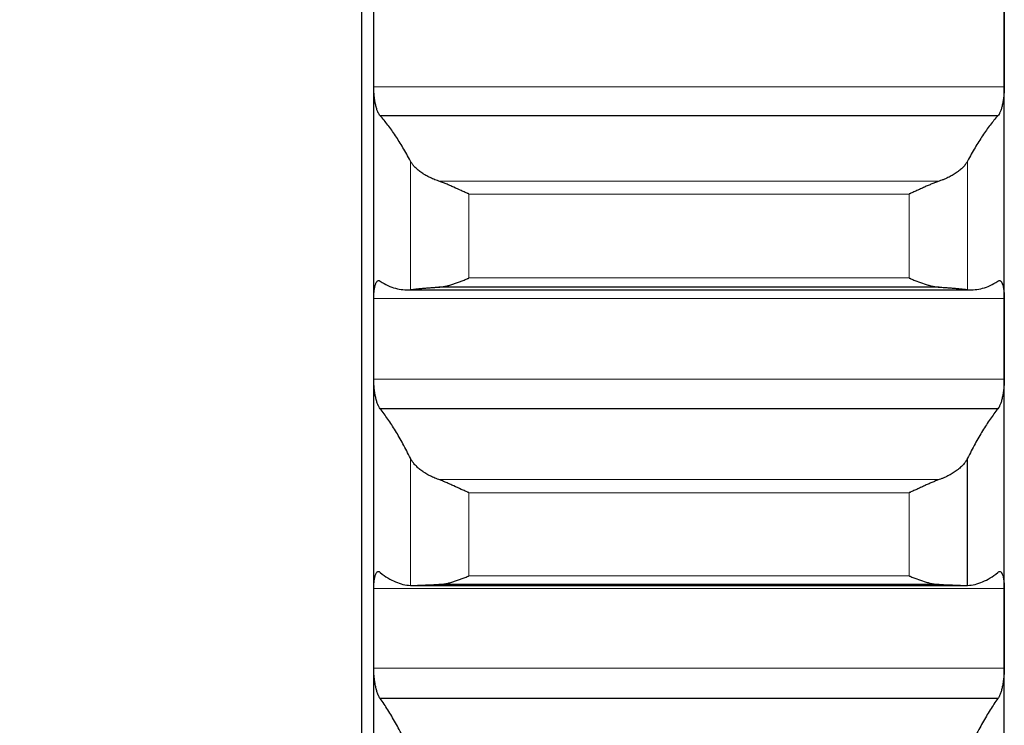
# Model space of a CAD drawing. Header units: inches. Extents: x 0 to 17820, y -10 to 12600.
# Tile 121 of 256: x 6424 to 6505, y 8534 to 8592. Entities that reach past the tile are written whole.
import ezdxf

# ---------------------------------------------------------------- set-up
doc = ezdxf.new("R2010")
doc.units = ezdxf.units.IN
doc.layers.add('1', color=7, linetype='Continuous', true_color=0xffffff)
doc.layers.add('254', color=7, linetype='Continuous', true_color=0xffffff)
doc.styles.add('latin_extended', font='simplex.shx')
doc.dimstyles.get("Standard").update_dxf_attribs({"dimtxt": 0.18, "dimasz": 0.18, "dimexe": 0.18, "dimexo": 0.0625, "dimgap": 0.09, "dimtad": 0, "dimtih": 1, "dimtoh": 1, "dimdec": 4, "dimzin": 0, "dimdsep": 46, "dimtxsty": 'Standard', "dimcen": 0.09, "dimadec": 0, "dimazin": 0, "dimtfac": 1, "dimtdec": 4, "dimtofl": 0, "dimtmove": 0, "dimatfit": 3, "dimfxl": 1, "dimtolj": 1, "dimtzin": 0, "dimarcsym": 0})

# ---------------------------------------------------------------- blocks, each defined once
blk = doc.blocks.new('_U1')
at = {"layer": '254', "color": 3, "linetype": 'Continuous', "lineweight": 13, "transparency": 16777216}
for p, q in [((1291.577, 10505.926), (1291.577, 7002.901)), ((6453.143, 8695.901), (6453.143, 7002.901)), ((1396.577, 7032.901), (6348.143, 7032.901))]:
    blk.add_line(p, q, dxfattribs=at)
at = {"layer": '254', "color": 3, "transparency": 16777216}
for points in [[(1396.577, 7050.401), (1396.577, 7015.401), (1291.577, 7032.901)], [(6348.143, 7015.401), (6348.143, 7050.401), (6453.143, 7032.901)]]:
    blk.add_solid(points, dxfattribs=at)
at = {"layer": 'Defpoints', "color": 0, "transparency": 16777216}
for p in [(1291.577, 10535.926), (6453.143, 8725.901), (6453.143, 7032.901)]:
    blk.add_point(p, dxfattribs=at)
at = {"layer": '254', "color": 2, "lineweight": 13, "transparency": 16777216, "insert": (3697.36, 7190.401), "char_height": 105, "attachment_point": 1, "style": 'latin_extended'}
blk.add_mtext('\\A1;5162', dxfattribs=at)

msp = doc.modelspace()

# ---------------------------------------------------------------- linework, layer by layer
at = {"layer": '1', "color": 2, "linetype": 'Continuous', "lineweight": 25}
for p, q in [((6452.143, 8640.893), (6452.143, 8475.901)), ((6453.143, 8590.313), (6453.143, 8614.668)), ((6505.143, 8590.313), (6505.143, 8614.668)), ((6453.143, 8566.175), (6453.143, 8590.313)), ((6505.143, 8566.175), (6505.143, 8590.313)), ((6504.606, 8584.574), (6453.681, 8584.574)), ((6455.815, 8570.215), (6502.469, 8570.215)), ((6499.775, 8570.437), (6458.512, 8570.437)), ((6453.143, 8542.293), (6453.143, 8566.175)), ((6505.143, 8542.293), (6505.143, 8566.175)), ((6504.606, 8560.411), (6453.681, 8560.411)), ((6502.117, 8545.84), (6502.117, 8556.326)), ((6456.398, 8545.838), (6501.956, 8545.838)), ((6499.775, 8545.915), (6458.512, 8545.915)), ((6453.143, 8518.705), (6453.143, 8542.293)), ((6505.143, 8518.705), (6505.143, 8542.293)), ((6504.606, 8536.513), (6453.681, 8536.513))]:
    msp.add_line(p, q, dxfattribs=at)
at = {"layer": '1', "color": 110, "linetype": 'Continuous', "lineweight": 13}
for p, q in [((6505.141, 8586.959), (6453.146, 8586.959)), ((6456.17, 8570.235), (6456.17, 8580.833)), ((6502.117, 8570.235), (6502.117, 8580.833)), ((6499.775, 8579.179), (6458.512, 8579.179)), ((6497.288, 8578.109), (6460.999, 8578.109)), ((6460.999, 8571.189), (6460.999, 8578.109)), ((6497.288, 8571.189), (6497.288, 8578.109)), ((6497.288, 8571.189), (6460.999, 8571.189)), ((6505.141, 8569.496), (6453.146, 8569.496)), ((6505.141, 8562.854), (6453.146, 8562.854)), ((6456.17, 8545.84), (6456.17, 8556.326)), ((6499.775, 8554.564), (6458.512, 8554.564)), ((6460.999, 8546.631), (6460.999, 8553.478)), ((6497.288, 8553.478), (6460.999, 8553.478)), ((6497.288, 8546.631), (6497.288, 8553.478)), ((6497.288, 8546.631), (6460.999, 8546.631)), ((6505.141, 8545.576), (6453.146, 8545.576)), ((6505.141, 8539.01), (6453.146, 8539.01))]:
    msp.add_line(p, q, dxfattribs=at)
at = {"layer": '1', "color": 2, "linetype": 'Continuous', "lineweight": 25}
for points in [[(6453.143, 8590.313), (6453.143, 8591.431), (6453.144, 8592.549), (6453.146, 8593.667)], [(6505.141, 8593.667), (6505.143, 8592.549), (6505.143, 8591.431), (6505.143, 8590.313)], [(6453.146, 8586.959), (6453.144, 8588.077), (6453.143, 8589.195), (6453.143, 8590.313)], [(6505.143, 8590.313), (6505.143, 8589.195), (6505.143, 8588.077), (6505.141, 8586.959)], [(6456.17, 8580.833), (6455.966, 8581.219), (6455.556, 8581.953), (6454.937, 8582.943), (6454.312, 8583.823), (6453.892, 8584.336), (6453.681, 8584.574)], [(6504.606, 8584.574), (6504.395, 8584.336), (6503.975, 8583.823), (6503.35, 8582.943), (6502.731, 8581.953), (6502.321, 8581.219), (6502.117, 8580.833)], [(6453.681, 8570.919), (6453.892, 8570.782), (6454.312, 8570.549), (6454.937, 8570.318), (6455.556, 8570.207), (6455.966, 8570.212), (6456.17, 8570.235)], [(6502.117, 8570.235), (6502.321, 8570.212), (6502.731, 8570.207), (6503.35, 8570.318), (6503.975, 8570.549), (6504.395, 8570.782), (6504.606, 8570.919)], [(6453.143, 8566.175), (6453.143, 8567.282), (6453.144, 8568.389), (6453.146, 8569.496)], [(6505.141, 8569.496), (6505.143, 8568.389), (6505.143, 8567.282), (6505.143, 8566.175)], [(6453.146, 8562.854), (6453.144, 8563.961), (6453.143, 8565.068), (6453.143, 8566.175)], [(6505.143, 8566.175), (6505.143, 8565.068), (6505.143, 8563.961), (6505.141, 8562.854)], [(6456.17, 8556.326), (6455.966, 8556.739), (6455.556, 8557.529), (6454.937, 8558.604), (6454.312, 8559.571), (6453.892, 8560.143), (6453.681, 8560.411)], [(6504.606, 8560.411), (6504.395, 8560.143), (6503.975, 8559.571), (6503.35, 8558.604), (6502.731, 8557.529), (6502.321, 8556.739), (6502.117, 8556.326)], [(6453.681, 8546.9), (6453.892, 8546.732), (6454.312, 8546.437), (6454.937, 8546.113), (6455.556, 8545.907), (6455.966, 8545.849), (6456.17, 8545.84)], [(6502.117, 8545.84), (6502.321, 8545.849), (6502.731, 8545.907), (6503.35, 8546.113), (6503.975, 8546.437), (6504.395, 8546.732), (6504.606, 8546.9)], [(6453.143, 8542.293), (6453.143, 8543.387), (6453.144, 8544.481), (6453.146, 8545.576)], [(6505.141, 8545.576), (6505.143, 8544.481), (6505.143, 8543.387), (6505.143, 8542.293)], [(6453.146, 8539.01), (6453.144, 8540.104), (6453.143, 8541.198), (6453.143, 8542.293)], [(6505.143, 8542.293), (6505.143, 8541.198), (6505.143, 8540.104), (6505.141, 8539.01)], [(6456.17, 8532.091), (6455.966, 8532.531), (6455.556, 8533.374), (6454.937, 8534.533), (6454.312, 8535.585), (6453.892, 8536.216), (6453.681, 8536.513)], [(6504.606, 8536.513), (6504.395, 8536.216), (6503.975, 8535.585), (6503.35, 8534.533), (6502.731, 8533.374), (6502.321, 8532.531), (6502.117, 8532.091)]]:
    msp.add_open_spline(points, degree=3, dxfattribs=at)
for points, knots in [([(6453.681, 8584.574), (6453.646, 8584.604), (6453.612, 8584.645), (6453.562, 8584.723), (6453.545, 8584.751), (6453.521, 8584.799), (6453.513, 8584.816), (6453.496, 8584.85), (6453.488, 8584.868), (6453.448, 8584.961), (6453.418, 8585.045), (6453.374, 8585.184), (6453.36, 8585.233), (6453.34, 8585.309), (6453.333, 8585.336), (6453.32, 8585.389), (6453.313, 8585.416), (6453.282, 8585.553), (6453.26, 8585.668), (6453.235, 8585.82), (6453.23, 8585.851), (6453.221, 8585.914), (6453.217, 8585.945), (6453.204, 8586.041), (6453.196, 8586.105), (6453.175, 8586.298), (6453.165, 8586.429), (6453.155, 8586.596), (6453.154, 8586.629), (6453.151, 8586.696), (6453.15, 8586.729), (6453.147, 8586.828), (6453.146, 8586.894), (6453.146, 8586.959)], [0, 0, 0, 0, 0.125, 0.125, 0.1875, 0.1875, 0.21875, 0.21875, 0.25, 0.25, 0.375, 0.375, 0.4375, 0.4375, 0.46875, 0.46875, 0.5, 0.5, 0.625, 0.625, 0.65625, 0.65625, 0.6875, 0.6875, 0.75, 0.75, 0.875, 0.875, 0.90625, 0.90625, 0.9375, 0.9375, 1, 1, 1, 1]), ([(6505.141, 8586.959), (6505.141, 8586.894), (6505.139, 8586.763), (6505.131, 8586.566), (6505.122, 8586.434), (6505.114, 8586.335), (6505.111, 8586.302), (6505.105, 8586.236), (6505.101, 8586.203), (6505.084, 8586.041), (6505.067, 8585.915), (6505.042, 8585.763), (6505.037, 8585.733), (6505.029, 8585.688), (6505.027, 8585.673), (6505.021, 8585.643), (6505.007, 8585.569), (6504.98, 8585.443), (6504.955, 8585.337), (6504.928, 8585.235), (6504.913, 8585.186), (6504.87, 8585.045), (6504.839, 8584.962), (6504.791, 8584.851), (6504.775, 8584.817), (6504.75, 8584.769), (6504.742, 8584.754), (6504.725, 8584.724), (6504.717, 8584.71), (6504.675, 8584.645), (6504.64, 8584.604), (6504.606, 8584.574)], [0, 0, 0, 0, 0.0625, 0.125, 0.1875, 0.1875, 0.21875, 0.21875, 0.25, 0.25, 0.375, 0.375, 0.40625, 0.40625, 0.421875, 0.421875, 0.4375, 0.5, 0.5625, 0.5625, 0.625, 0.625, 0.75, 0.75, 0.8125, 0.8125, 0.84375, 0.84375, 0.875, 0.875, 1, 1, 1, 1]), ([(6458.512, 8579.179), (6458.366, 8579.228), (6458.226, 8579.28), (6457.957, 8579.39), (6457.7, 8579.507), (6457.463, 8579.635), (6457.323, 8579.719), (6457.295, 8579.736), (6457.24, 8579.77), (6457.213, 8579.787), (6457.133, 8579.84), (6457.081, 8579.875), (6456.931, 8579.982), (6456.839, 8580.055), (6456.667, 8580.204), (6456.588, 8580.28), (6456.48, 8580.396), (6456.445, 8580.435), (6456.397, 8580.493), (6456.381, 8580.513), (6456.35, 8580.553), (6456.335, 8580.573), (6456.263, 8580.672), (6456.212, 8580.752), (6456.17, 8580.833)], [0, 0, 0, 0, 0.125, 0.125, 0.25, 0.375, 0.375, 0.40625, 0.40625, 0.4375, 0.4375, 0.5, 0.5, 0.625, 0.625, 0.75, 0.75, 0.8125, 0.8125, 0.84375, 0.84375, 0.875, 0.875, 1, 1, 1, 1]), ([(6502.117, 8580.833), (6502.075, 8580.752), (6502.025, 8580.673), (6501.91, 8580.515), (6501.781, 8580.359), (6501.623, 8580.207), (6501.494, 8580.095), (6501.449, 8580.057), (6501.379, 8580.002), (6501.355, 8579.984), (6501.306, 8579.947), (6501.282, 8579.929), (6501.157, 8579.84), (6500.945, 8579.702), (6500.71, 8579.574), (6500.463, 8579.451), (6500.334, 8579.392), (6500.164, 8579.322), (6500.13, 8579.309), (6500.06, 8579.281), (6499.956, 8579.242), (6499.848, 8579.204), (6499.775, 8579.179)], [0, 0, 0, 0, 0.125, 0.125, 0.25, 0.375, 0.375, 0.4375, 0.4375, 0.46875, 0.46875, 0.5, 0.5, 0.625, 0.75, 0.75, 0.875, 0.875, 0.90625, 0.90625, 0.9375, 1, 1, 1, 1]), ([(6460.999, 8578.109), (6460.996, 8578.111), (6460.993, 8578.112), (6460.986, 8578.115), (6460.983, 8578.117), (6460.973, 8578.121), (6460.953, 8578.13), (6460.907, 8578.15), (6460.814, 8578.191), (6460.735, 8578.226), (6460.577, 8578.297), (6460.472, 8578.344), (6460.158, 8578.487), (6459.95, 8578.582), (6459.639, 8578.722), (6459.535, 8578.769), (6459.38, 8578.837), (6459.328, 8578.859), (6459.224, 8578.904), (6459.172, 8578.926), (6459.018, 8578.991), (6458.915, 8579.032), (6458.712, 8579.11), (6458.612, 8579.146), (6458.512, 8579.179)], [0, 0, 0, 0, 0.003906, 0.003906, 0.007812, 0.007812, 0.015625, 0.03125, 0.0625, 0.125, 0.125, 0.25, 0.25, 0.5, 0.5, 0.625, 0.625, 0.6875, 0.6875, 0.75, 0.75, 0.875, 0.875, 1, 1, 1, 1]), ([(6499.775, 8579.179), (6499.675, 8579.146), (6499.575, 8579.11), (6499.374, 8579.033), (6499.273, 8578.992), (6499.069, 8578.907), (6498.966, 8578.863), (6498.76, 8578.772), (6498.655, 8578.726), (6498.446, 8578.631), (6498.341, 8578.583), (6498.131, 8578.488), (6498.026, 8578.44), (6497.816, 8578.345), (6497.71, 8578.297), (6497.552, 8578.226), (6497.473, 8578.191), (6497.38, 8578.15), (6497.334, 8578.13), (6497.314, 8578.121), (6497.301, 8578.115), (6497.294, 8578.112), (6497.288, 8578.109)], [0, 0, 0, 0, 0.125, 0.125, 0.25, 0.25, 0.375, 0.375, 0.5, 0.5, 0.625, 0.625, 0.75, 0.75, 0.875, 0.875, 0.9375, 0.96875, 0.984375, 0.992188, 0.992188, 1, 1, 1, 1]), ([(6458.512, 8570.437), (6458.612, 8570.443), (6458.712, 8570.454), (6458.913, 8570.485), (6459.014, 8570.504), (6459.218, 8570.549), (6459.321, 8570.575), (6459.527, 8570.633), (6459.632, 8570.665), (6459.841, 8570.733), (6459.946, 8570.769), (6460.156, 8570.845), (6460.261, 8570.885), (6460.471, 8570.968), (6460.576, 8571.01), (6460.735, 8571.076), (6460.814, 8571.109), (6460.907, 8571.149), (6460.953, 8571.169), (6460.973, 8571.178), (6460.986, 8571.183), (6460.993, 8571.186), (6460.999, 8571.189)], [0, 0, 0, 0, 0.125, 0.125, 0.25, 0.25, 0.375, 0.375, 0.5, 0.5, 0.625, 0.625, 0.75, 0.75, 0.875, 0.875, 0.9375, 0.96875, 0.984375, 0.992188, 0.992188, 1, 1, 1, 1]), ([(6497.288, 8571.189), (6497.291, 8571.188), (6497.294, 8571.186), (6497.301, 8571.184), (6497.304, 8571.182), (6497.314, 8571.178), (6497.334, 8571.169), (6497.38, 8571.149), (6497.473, 8571.109), (6497.552, 8571.076), (6497.71, 8571.01), (6497.815, 8570.968), (6498.129, 8570.845), (6498.337, 8570.769), (6498.648, 8570.667), (6498.752, 8570.635), (6498.907, 8570.592), (6498.959, 8570.578), (6499.063, 8570.552), (6499.114, 8570.539), (6499.269, 8570.505), (6499.372, 8570.485), (6499.575, 8570.454), (6499.675, 8570.443), (6499.775, 8570.437)], [0, 0, 0, 0, 0.003906, 0.003906, 0.007813, 0.007813, 0.015625, 0.03125, 0.0625, 0.125, 0.125, 0.25, 0.25, 0.5, 0.5, 0.625, 0.625, 0.6875, 0.6875, 0.75, 0.75, 0.875, 0.875, 1, 1, 1, 1]), ([(6453.146, 8569.496), (6453.146, 8569.561), (6453.148, 8569.687), (6453.156, 8569.868), (6453.165, 8569.983), (6453.173, 8570.068), (6453.176, 8570.096), (6453.182, 8570.15), (6453.185, 8570.177), (6453.203, 8570.307), (6453.22, 8570.402), (6453.244, 8570.51), (6453.25, 8570.531), (6453.258, 8570.562), (6453.26, 8570.572), (6453.266, 8570.591), (6453.28, 8570.64), (6453.306, 8570.719), (6453.332, 8570.778), (6453.359, 8570.831), (6453.373, 8570.855), (6453.417, 8570.917), (6453.448, 8570.947), (6453.495, 8570.972), (6453.512, 8570.978), (6453.536, 8570.981), (6453.545, 8570.982), (6453.562, 8570.981), (6453.57, 8570.98), (6453.612, 8570.971), (6453.646, 8570.951), (6453.681, 8570.919)], [0, 0, 0, 0, 0.0625, 0.125, 0.1875, 0.1875, 0.21875, 0.21875, 0.25, 0.25, 0.375, 0.375, 0.40625, 0.40625, 0.421875, 0.421875, 0.4375, 0.5, 0.5625, 0.5625, 0.625, 0.625, 0.75, 0.75, 0.8125, 0.8125, 0.84375, 0.84375, 0.875, 0.875, 1, 1, 1, 1]), ([(6456.17, 8570.235), (6456.212, 8570.24), (6456.262, 8570.245), (6456.377, 8570.258), (6456.506, 8570.272), (6456.664, 8570.288), (6456.793, 8570.301), (6456.838, 8570.305), (6456.908, 8570.312), (6456.932, 8570.314), (6456.981, 8570.319), (6457.005, 8570.321), (6457.13, 8570.333), (6457.341, 8570.352), (6457.577, 8570.372), (6457.824, 8570.391), (6457.953, 8570.401), (6458.123, 8570.412), (6458.157, 8570.415), (6458.227, 8570.419), (6458.331, 8570.426), (6458.439, 8570.433), (6458.512, 8570.437)], [0, 0, 0, 0, 0.125, 0.125, 0.25, 0.375, 0.375, 0.4375, 0.4375, 0.46875, 0.46875, 0.5, 0.5, 0.625, 0.75, 0.75, 0.875, 0.875, 0.90625, 0.90625, 0.9375, 1, 1, 1, 1]), ([(6499.775, 8570.437), (6499.921, 8570.429), (6500.061, 8570.419), (6500.33, 8570.401), (6500.587, 8570.382), (6500.823, 8570.362), (6500.964, 8570.35), (6500.992, 8570.348), (6501.047, 8570.343), (6501.074, 8570.34), (6501.154, 8570.333), (6501.206, 8570.328), (6501.356, 8570.314), (6501.448, 8570.305), (6501.62, 8570.288), (6501.699, 8570.28), (6501.807, 8570.269), (6501.841, 8570.265), (6501.89, 8570.26), (6501.906, 8570.258), (6501.937, 8570.255), (6501.952, 8570.253), (6502.024, 8570.245), (6502.075, 8570.24), (6502.117, 8570.235)], [0, 0, 0, 0, 0.125, 0.125, 0.25, 0.375, 0.375, 0.40625, 0.40625, 0.4375, 0.4375, 0.5, 0.5, 0.625, 0.625, 0.75, 0.75, 0.8125, 0.8125, 0.84375, 0.84375, 0.875, 0.875, 1, 1, 1, 1]), ([(6504.606, 8570.919), (6504.64, 8570.951), (6504.675, 8570.97), (6504.725, 8570.982), (6504.741, 8570.983), (6504.766, 8570.979), (6504.774, 8570.977), (6504.791, 8570.972), (6504.799, 8570.968), (6504.839, 8570.947), (6504.869, 8570.918), (6504.913, 8570.856), (6504.927, 8570.832), (6504.947, 8570.792), (6504.954, 8570.778), (6504.967, 8570.748), (6504.973, 8570.733), (6505.005, 8570.652), (6505.027, 8570.577), (6505.052, 8570.47), (6505.057, 8570.447), (6505.066, 8570.402), (6505.07, 8570.378), (6505.083, 8570.306), (6505.091, 8570.256), (6505.112, 8570.1), (6505.122, 8569.989), (6505.131, 8569.84), (6505.133, 8569.81), (6505.136, 8569.748), (6505.137, 8569.718), (6505.14, 8569.624), (6505.141, 8569.561), (6505.141, 8569.496)], [0, 0, 0, 0, 0.125, 0.125, 0.1875, 0.1875, 0.21875, 0.21875, 0.25, 0.25, 0.375, 0.375, 0.4375, 0.4375, 0.46875, 0.46875, 0.5, 0.5, 0.625, 0.625, 0.65625, 0.65625, 0.6875, 0.6875, 0.75, 0.75, 0.875, 0.875, 0.90625, 0.90625, 0.9375, 0.9375, 1, 1, 1, 1]), ([(6453.681, 8560.411), (6453.646, 8560.445), (6453.612, 8560.491), (6453.562, 8560.576), (6453.545, 8560.607), (6453.521, 8560.658), (6453.513, 8560.676), (6453.496, 8560.713), (6453.488, 8560.732), (6453.448, 8560.83), (6453.418, 8560.917), (6453.374, 8561.062), (6453.36, 8561.112), (6453.34, 8561.191), (6453.333, 8561.218), (6453.32, 8561.273), (6453.313, 8561.3), (6453.282, 8561.441), (6453.26, 8561.558), (6453.235, 8561.713), (6453.23, 8561.744), (6453.221, 8561.807), (6453.217, 8561.839), (6453.204, 8561.936), (6453.196, 8562), (6453.175, 8562.195), (6453.165, 8562.327), (6453.155, 8562.493), (6453.154, 8562.526), (6453.151, 8562.592), (6453.15, 8562.625), (6453.147, 8562.724), (6453.146, 8562.789), (6453.146, 8562.854)], [0, 0, 0, 0, 0.125, 0.125, 0.1875, 0.1875, 0.21875, 0.21875, 0.25, 0.25, 0.375, 0.375, 0.4375, 0.4375, 0.46875, 0.46875, 0.5, 0.5, 0.625, 0.625, 0.65625, 0.65625, 0.6875, 0.6875, 0.75, 0.75, 0.875, 0.875, 0.90625, 0.90625, 0.9375, 0.9375, 1, 1, 1, 1]), ([(6505.141, 8562.854), (6505.141, 8562.789), (6505.139, 8562.659), (6505.131, 8562.463), (6505.122, 8562.331), (6505.114, 8562.232), (6505.111, 8562.199), (6505.105, 8562.132), (6505.101, 8562.1), (6505.084, 8561.937), (6505.067, 8561.809), (6505.042, 8561.655), (6505.037, 8561.624), (6505.029, 8561.578), (6505.027, 8561.563), (6505.021, 8561.533), (6505.007, 8561.458), (6504.98, 8561.328), (6504.955, 8561.22), (6504.928, 8561.115), (6504.913, 8561.064), (6504.87, 8560.918), (6504.839, 8560.83), (6504.791, 8560.713), (6504.775, 8560.677), (6504.75, 8560.626), (6504.742, 8560.609), (6504.725, 8560.578), (6504.717, 8560.563), (6504.675, 8560.491), (6504.64, 8560.445), (6504.606, 8560.411)], [0, 0, 0, 0, 0.0625, 0.125, 0.1875, 0.1875, 0.21875, 0.21875, 0.25, 0.25, 0.375, 0.375, 0.40625, 0.40625, 0.421875, 0.421875, 0.4375, 0.5, 0.5625, 0.5625, 0.625, 0.625, 0.75, 0.75, 0.8125, 0.8125, 0.84375, 0.84375, 0.875, 0.875, 1, 1, 1, 1]), ([(6458.512, 8554.564), (6458.366, 8554.616), (6458.226, 8554.671), (6457.957, 8554.788), (6457.7, 8554.912), (6457.463, 8555.048), (6457.323, 8555.137), (6457.295, 8555.155), (6457.24, 8555.192), (6457.213, 8555.21), (6457.133, 8555.266), (6457.081, 8555.303), (6456.931, 8555.417), (6456.839, 8555.495), (6456.667, 8555.654), (6456.588, 8555.735), (6456.48, 8555.858), (6456.445, 8555.9), (6456.397, 8555.963), (6456.381, 8555.984), (6456.35, 8556.026), (6456.335, 8556.048), (6456.263, 8556.154), (6456.212, 8556.24), (6456.17, 8556.326)], [0, 0, 0, 0, 0.125, 0.125, 0.25, 0.375, 0.375, 0.40625, 0.40625, 0.4375, 0.4375, 0.5, 0.5, 0.625, 0.625, 0.75, 0.75, 0.8125, 0.8125, 0.84375, 0.84375, 0.875, 0.875, 1, 1, 1, 1]), ([(6502.117, 8556.326), (6502.075, 8556.24), (6502.025, 8556.154), (6501.91, 8555.986), (6501.781, 8555.819), (6501.623, 8555.657), (6501.494, 8555.537), (6501.449, 8555.498), (6501.379, 8555.439), (6501.355, 8555.419), (6501.306, 8555.38), (6501.282, 8555.361), (6501.157, 8555.266), (6500.945, 8555.119), (6500.71, 8554.983), (6500.463, 8554.852), (6500.334, 8554.79), (6500.164, 8554.716), (6500.13, 8554.701), (6500.06, 8554.673), (6499.956, 8554.63), (6499.848, 8554.59), (6499.775, 8554.564)], [0, 0, 0, 0, 0.125, 0.125, 0.25, 0.375, 0.375, 0.4375, 0.4375, 0.46875, 0.46875, 0.5, 0.5, 0.625, 0.75, 0.75, 0.875, 0.875, 0.90625, 0.90625, 0.9375, 1, 1, 1, 1]), ([(6460.999, 8553.478), (6460.996, 8553.48), (6460.993, 8553.481), (6460.986, 8553.484), (6460.983, 8553.485), (6460.973, 8553.49), (6460.953, 8553.498), (6460.907, 8553.518), (6460.814, 8553.559), (6460.735, 8553.594), (6460.577, 8553.664), (6460.472, 8553.712), (6460.158, 8553.854), (6459.95, 8553.95), (6459.639, 8554.093), (6459.535, 8554.14), (6459.38, 8554.209), (6459.328, 8554.232), (6459.224, 8554.278), (6459.172, 8554.3), (6459.018, 8554.367), (6458.915, 8554.41), (6458.712, 8554.491), (6458.612, 8554.529), (6458.512, 8554.564)], [0, 0, 0, 0, 0.003906, 0.003906, 0.007813, 0.007813, 0.015625, 0.03125, 0.0625, 0.125, 0.125, 0.25, 0.25, 0.5, 0.5, 0.625, 0.625, 0.6875, 0.6875, 0.75, 0.75, 0.875, 0.875, 1, 1, 1, 1]), ([(6499.775, 8554.564), (6499.675, 8554.529), (6499.575, 8554.491), (6499.374, 8554.411), (6499.273, 8554.368), (6499.069, 8554.281), (6498.966, 8554.236), (6498.76, 8554.143), (6498.655, 8554.096), (6498.446, 8554), (6498.341, 8553.952), (6498.131, 8553.856), (6498.026, 8553.808), (6497.816, 8553.712), (6497.71, 8553.664), (6497.552, 8553.594), (6497.473, 8553.559), (6497.38, 8553.518), (6497.334, 8553.498), (6497.314, 8553.49), (6497.301, 8553.484), (6497.294, 8553.481), (6497.288, 8553.478)], [0, 0, 0, 0, 0.125, 0.125, 0.25, 0.25, 0.375, 0.375, 0.5, 0.5, 0.625, 0.625, 0.75, 0.75, 0.875, 0.875, 0.9375, 0.96875, 0.984375, 0.992188, 0.992188, 1, 1, 1, 1]), ([(6453.146, 8545.576), (6453.146, 8545.64), (6453.148, 8545.764), (6453.156, 8545.942), (6453.165, 8546.055), (6453.173, 8546.137), (6453.176, 8546.164), (6453.182, 8546.217), (6453.185, 8546.243), (6453.203, 8546.369), (6453.22, 8546.461), (6453.244, 8546.563), (6453.25, 8546.583), (6453.258, 8546.612), (6453.26, 8546.622), (6453.266, 8546.64), (6453.28, 8546.686), (6453.306, 8546.76), (6453.332, 8546.814), (6453.359, 8546.863), (6453.373, 8546.884), (6453.417, 8546.94), (6453.448, 8546.964), (6453.495, 8546.982), (6453.512, 8546.985), (6453.536, 8546.984), (6453.545, 8546.984), (6453.562, 8546.98), (6453.57, 8546.978), (6453.612, 8546.962), (6453.646, 8546.937), (6453.681, 8546.9)], [0, 0, 0, 0, 0.0625, 0.125, 0.1875, 0.1875, 0.21875, 0.21875, 0.25, 0.25, 0.375, 0.375, 0.40625, 0.40625, 0.421875, 0.421875, 0.4375, 0.5, 0.5625, 0.5625, 0.625, 0.625, 0.75, 0.75, 0.8125, 0.8125, 0.84375, 0.84375, 0.875, 0.875, 1, 1, 1, 1]), ([(6458.512, 8545.915), (6458.612, 8545.918), (6458.712, 8545.927), (6458.913, 8545.953), (6459.014, 8545.97), (6459.218, 8546.012), (6459.321, 8546.036), (6459.527, 8546.09), (6459.632, 8546.12), (6459.841, 8546.186), (6459.946, 8546.221), (6460.156, 8546.294), (6460.261, 8546.333), (6460.471, 8546.413), (6460.576, 8546.455), (6460.735, 8546.52), (6460.814, 8546.553), (6460.907, 8546.592), (6460.953, 8546.611), (6460.973, 8546.62), (6460.986, 8546.626), (6460.993, 8546.629), (6460.999, 8546.631)], [0, 0, 0, 0, 0.125, 0.125, 0.25, 0.25, 0.375, 0.375, 0.5, 0.5, 0.625, 0.625, 0.75, 0.75, 0.875, 0.875, 0.9375, 0.96875, 0.984375, 0.992188, 0.992188, 1, 1, 1, 1]), ([(6497.288, 8546.631), (6497.291, 8546.63), (6497.294, 8546.629), (6497.301, 8546.626), (6497.304, 8546.624), (6497.314, 8546.62), (6497.334, 8546.611), (6497.38, 8546.592), (6497.473, 8546.553), (6497.552, 8546.52), (6497.71, 8546.455), (6497.815, 8546.413), (6498.129, 8546.293), (6498.337, 8546.22), (6498.648, 8546.123), (6498.752, 8546.093), (6498.907, 8546.052), (6498.959, 8546.039), (6499.063, 8546.014), (6499.114, 8546.003), (6499.269, 8545.971), (6499.372, 8545.954), (6499.575, 8545.927), (6499.675, 8545.918), (6499.775, 8545.915)], [0, 0, 0, 0, 0.003906, 0.003906, 0.007813, 0.007813, 0.015625, 0.03125, 0.0625, 0.125, 0.125, 0.25, 0.25, 0.5, 0.5, 0.625, 0.625, 0.6875, 0.6875, 0.75, 0.75, 0.875, 0.875, 1, 1, 1, 1]), ([(6504.606, 8546.9), (6504.64, 8546.937), (6504.675, 8546.962), (6504.725, 8546.981), (6504.741, 8546.984), (6504.766, 8546.985), (6504.774, 8546.984), (6504.791, 8546.981), (6504.799, 8546.979), (6504.839, 8546.964), (6504.869, 8546.94), (6504.913, 8546.885), (6504.927, 8546.864), (6504.947, 8546.828), (6504.954, 8546.815), (6504.967, 8546.787), (6504.973, 8546.773), (6505.005, 8546.698), (6505.027, 8546.627), (6505.052, 8546.525), (6505.057, 8546.504), (6505.066, 8546.46), (6505.07, 8546.437), (6505.083, 8546.368), (6505.091, 8546.32), (6505.112, 8546.169), (6505.122, 8546.06), (6505.131, 8545.914), (6505.133, 8545.885), (6505.136, 8545.825), (6505.137, 8545.794), (6505.14, 8545.702), (6505.141, 8545.64), (6505.141, 8545.576)], [0, 0, 0, 0, 0.125, 0.125, 0.1875, 0.1875, 0.21875, 0.21875, 0.25, 0.25, 0.375, 0.375, 0.4375, 0.4375, 0.46875, 0.46875, 0.5, 0.5, 0.625, 0.625, 0.65625, 0.65625, 0.6875, 0.6875, 0.75, 0.75, 0.875, 0.875, 0.90625, 0.90625, 0.9375, 0.9375, 1, 1, 1, 1]), ([(6456.17, 8545.84), (6456.212, 8545.839), (6456.262, 8545.838), (6456.377, 8545.837), (6456.506, 8545.839), (6456.664, 8545.843), (6456.793, 8545.847), (6456.838, 8545.849), (6456.908, 8545.851), (6456.932, 8545.852), (6456.981, 8545.854), (6457.005, 8545.855), (6457.13, 8545.86), (6457.341, 8545.869), (6457.577, 8545.878), (6457.824, 8545.889), (6457.953, 8545.894), (6458.123, 8545.9), (6458.157, 8545.902), (6458.227, 8545.904), (6458.331, 8545.908), (6458.439, 8545.912), (6458.512, 8545.915)], [0, 0, 0, 0, 0.125, 0.125, 0.25, 0.375, 0.375, 0.4375, 0.4375, 0.46875, 0.46875, 0.5, 0.5, 0.625, 0.75, 0.75, 0.875, 0.875, 0.90625, 0.90625, 0.9375, 1, 1, 1, 1]), ([(6499.775, 8545.915), (6499.921, 8545.91), (6500.061, 8545.904), (6500.33, 8545.894), (6500.587, 8545.884), (6500.823, 8545.874), (6500.964, 8545.868), (6500.992, 8545.867), (6501.047, 8545.864), (6501.074, 8545.863), (6501.154, 8545.86), (6501.206, 8545.858), (6501.356, 8545.852), (6501.448, 8545.849), (6501.62, 8545.843), (6501.699, 8545.841), (6501.807, 8545.839), (6501.841, 8545.838), (6501.89, 8545.838), (6501.906, 8545.838), (6501.937, 8545.838), (6501.952, 8545.838), (6502.024, 8545.838), (6502.075, 8545.839), (6502.117, 8545.84)], [0, 0, 0, 0, 0.125, 0.125, 0.25, 0.375, 0.375, 0.40625, 0.40625, 0.4375, 0.4375, 0.5, 0.5, 0.625, 0.625, 0.75, 0.75, 0.8125, 0.8125, 0.84375, 0.84375, 0.875, 0.875, 1, 1, 1, 1]), ([(6453.681, 8536.513), (6453.646, 8536.552), (6453.612, 8536.603), (6453.562, 8536.694), (6453.545, 8536.728), (6453.521, 8536.782), (6453.513, 8536.8), (6453.496, 8536.839), (6453.488, 8536.859), (6453.448, 8536.963), (6453.418, 8537.054), (6453.374, 8537.203), (6453.36, 8537.255), (6453.34, 8537.337), (6453.333, 8537.364), (6453.32, 8537.42), (6453.313, 8537.449), (6453.282, 8537.592), (6453.26, 8537.712), (6453.235, 8537.868), (6453.23, 8537.9), (6453.221, 8537.964), (6453.217, 8537.996), (6453.204, 8538.093), (6453.196, 8538.159), (6453.175, 8538.354), (6453.165, 8538.486), (6453.155, 8538.651), (6453.154, 8538.685), (6453.151, 8538.75), (6453.15, 8538.783), (6453.147, 8538.881), (6453.146, 8538.946), (6453.146, 8539.01)], [0, 0, 0, 0, 0.125, 0.125, 0.1875, 0.1875, 0.21875, 0.21875, 0.25, 0.25, 0.375, 0.375, 0.4375, 0.4375, 0.46875, 0.46875, 0.5, 0.5, 0.625, 0.625, 0.65625, 0.65625, 0.6875, 0.6875, 0.75, 0.75, 0.875, 0.875, 0.90625, 0.90625, 0.9375, 0.9375, 1, 1, 1, 1]), ([(6505.141, 8539.01), (6505.141, 8538.946), (6505.139, 8538.817), (6505.131, 8538.622), (6505.122, 8538.49), (6505.114, 8538.391), (6505.111, 8538.357), (6505.105, 8538.291), (6505.101, 8538.258), (6505.084, 8538.094), (6505.067, 8537.966), (6505.042, 8537.809), (6505.037, 8537.778), (6505.029, 8537.732), (6505.027, 8537.716), (6505.021, 8537.685), (6505.007, 8537.609), (6504.98, 8537.477), (6504.955, 8537.366), (6504.928, 8537.258), (6504.913, 8537.206), (6504.87, 8537.054), (6504.839, 8536.963), (6504.791, 8536.84), (6504.775, 8536.802), (6504.75, 8536.747), (6504.742, 8536.73), (6504.725, 8536.696), (6504.717, 8536.68), (6504.675, 8536.603), (6504.64, 8536.552), (6504.606, 8536.513)], [0, 0, 0, 0, 0.0625, 0.125, 0.1875, 0.1875, 0.21875, 0.21875, 0.25, 0.25, 0.375, 0.375, 0.40625, 0.40625, 0.421875, 0.421875, 0.4375, 0.5, 0.5625, 0.5625, 0.625, 0.625, 0.75, 0.75, 0.8125, 0.8125, 0.84375, 0.84375, 0.875, 0.875, 1, 1, 1, 1])]:
    msp.add_open_spline(points, degree=3, knots=knots, dxfattribs=at)

# ---------------------------------------------------------------- dimensions: what is measured, and where the dimension line sits
at = {"layer": '254', "color": 2, "linetype": 'Continuous', "lineweight": 13}
dim = msp.add_linear_dim(base=(6453.143, 7032.901), p1=(1291.577, 10535.926), p2=(6453.143, 8725.901), dimstyle='Standard', override={"dimscale": 30, "dimtxt": 3.5, "dimasz": 3.5, "dimexe": 1, "dimexo": 1, "dimgap": 1.75, "dimtad": 1, "dimtih": 1, "dimtoh": 0, "dimdec": 0, "dimlfac": 1, "dimzin": 8, "dimdsep": 46, "dimlunit": 2, "dimtxsty": 'latin_extended', "dimsah": 1, "dimse1": 0, "dimse2": 0, "dimsd1": 0, "dimsd2": 0, "dimclrd": 3, "dimclre": 3, "dimclrt": 2, "dimtol": 0, "dimtm": -0.1, "dimtfac": 0.714286, "dimtdec": 3, "dimtofl": 1, "dimtmove": 0, "dimtzin": 8, "dimlwd": 13, "dimlwe": 13}, dxfattribs=at)
dim.commit()
dim.dimension.update_dxf_attribs({"geometry": '_U1', "text_midpoint": (3872.36, 7032.901), "dimtype": 160})

doc.saveas('drawing.dxf')
